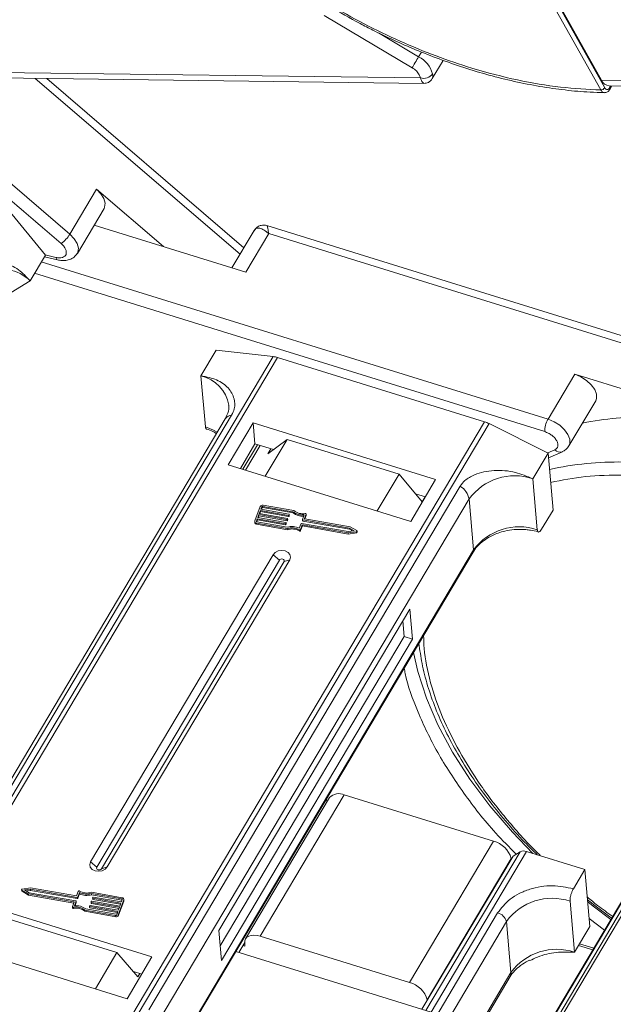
# Model space of a CAD drawing. Header units: millimetres. Extents: x -1637 to 445, y 81 to 1539.
# Tile 29 of 52: x -313 to -266, y 1268 to 1346. Entities that reach past the tile are written whole.
import ezdxf

# ---------------------------------------------------------------- set-up
doc = ezdxf.new("R2010")
doc.units = ezdxf.units.MM

msp = doc.modelspace()

# ---------------------------------------------------------------- linework, layer by layer
at = {"color": 7, "linetype": 'Continuous', "lineweight": 15}
for p, q in [((-267.281, 1339.969), (-292.079, 1384.23)), ((-266.969, 1340.144), (-291.767, 1384.405)), ((-291.434, 1383.967), (-267.212, 1340.734)), ((-282.181, 1341.724), (-289.13, 1345.857)), ((-281.666, 1342.59), (-284.849, 1344.483)), ((-281.445, 1342.963), (-281.666, 1342.59)), ((-280.591, 1340.865), (-279.734, 1342.305)), ((-281.523, 1340.918), (-320.889, 1341.425)), ((-281.523, 1340.918), (-281.616, 1341.175)), ((-325.043, 1340.839), (-309.901, 1327.848)), ((-309.216, 1328.591), (-323.225, 1340.61)), ((-320.304, 1340.994), (-281.25, 1340.492)), ((-311.945, 1340.887), (-295.768, 1327.008)), ((-295.464, 1327.519), (-311.03, 1340.875)), ((-227.846, 1340.228), (-267.212, 1340.734)), ((-266.628, 1340.303), (-227.573, 1339.801)), ((-266.489, 1340.302), (-266.586, 1340.139)), ((-266.575, 1340.013), (-266.404, 1340.301)), ((-307.105, 1332.14), (-309.216, 1328.591)), ((-301.819, 1327.604), (-307.105, 1332.14)), ((-314.135, 1330.591), (-311.15, 1326.94)), ((-308.623, 1327.076), (-306.512, 1330.625)), ((-307.298, 1329.303), (-295.318, 1325.589)), ((-294.655, 1328.88), (-296.411, 1325.928)), ((-250.332, 1315.837), (-293.651, 1329.268)), ((-295.318, 1325.589), (-293.509, 1328.631)), ((-293.509, 1328.631), (-250.706, 1315.36)), ((-312.357, 1324.912), (-311.15, 1326.94)), ((-271.449, 1313.985), (-311.474, 1326.395)), ((-311.226, 1326.812), (-310.186, 1326.562)), ((-310.318, 1326.757), (-311.168, 1326.962)), ((-315.617, 1322.901), (-312.357, 1324.912)), ((-312.007, 1325.499), (-271.709, 1313.005)), ((-298.863, 1317.412), (-297.657, 1319.44)), ((-297.657, 1319.44), (-293.159, 1318.932)), ((-293.159, 1318.932), (-322.873, 1268.973)), ((-322.544, 1268.871), (-292.813, 1318.858)), ((-292.813, 1318.858), (-276.46, 1313.788)), ((-298.863, 1317.412), (-298.508, 1313.392)), ((-269.339, 1317.534), (-271.449, 1313.985)), ((-258.224, 1314.088), (-269.339, 1317.534)), ((-269.792, 1311.88), (-267.682, 1315.429)), ((-296.938, 1314.016), (-321.515, 1272.695)), ((-321.017, 1272.976), (-296.44, 1314.298)), ((-276.46, 1313.788), (-306.19, 1263.801)), ((-305.822, 1263.687), (-276.108, 1313.646)), ((-294.739, 1313.691), (-296.699, 1310.395)), ((-280.324, 1309.221), (-294.739, 1313.691)), ((-294.739, 1313.691), (-294.592, 1312.035)), ((-276.108, 1313.646), (-271.448, 1311.314)), ((-292.054, 1312.388), (-293.778, 1309.489)), ((-293.589, 1311.254), (-292.054, 1312.388)), ((-283.208, 1309.646), (-292.054, 1312.388)), ((-294.592, 1312.035), (-295.744, 1310.099)), ((-294.402, 1311.976), (-295.554, 1310.04)), ((-295.335, 1309.972), (-294.184, 1311.909)), ((-293.141, 1311.585), (-294.592, 1312.035)), ((-293.589, 1311.254), (-293.353, 1311.651)), ((-272.654, 1309.286), (-271.448, 1311.314)), ((-270.907, 1311.579), (-271.476, 1311.328)), ((-271.448, 1311.314), (-271.051, 1306.821)), ((-271.415, 1310.94), (-270.315, 1311.424)), ((-296.699, 1310.395), (-282.284, 1305.926)), ((-284.932, 1306.747), (-283.208, 1309.646)), ((-283.208, 1309.646), (-281.38, 1307.469)), ((-272.299, 1305.266), (-272.654, 1309.286)), ((-278.388, 1308.701), (-302.965, 1267.379)), ((-282.284, 1305.926), (-280.324, 1309.221)), ((-245.87, 1308.528), (-275.426, 1258.834)), ((-275.155, 1258.83), (-245.577, 1308.561)), ((-281.132, 1307.862), (-281.914, 1308.104)), ((-281.144, 1307.866), (-281.38, 1307.469)), ((-302.254, 1266.369), (-277.677, 1307.691)), ((-294.185, 1307.088), (-294.6, 1305.963)), ((-294.063, 1307.067), (-294.132, 1306.879)), ((-294.091, 1306.872), (-294.054, 1306.972)), ((-294.054, 1306.972), (-294.063, 1307.067)), ((-291.598, 1306.683), (-293.984, 1307.103)), ((-293.984, 1307.103), (-293.976, 1307.008)), ((-293.976, 1307.008), (-291.589, 1306.589)), ((-291.525, 1306.77), (-293.95, 1307.196)), ((-277.322, 1303.671), (-277.677, 1307.691)), ((-294.287, 1306.457), (-294.374, 1306.222)), ((-294.374, 1306.222), (-292.158, 1305.833)), ((-294.333, 1306.215), (-294.279, 1306.362)), ((-292.071, 1306.067), (-294.287, 1306.457)), ((-294.279, 1306.362), (-294.287, 1306.457)), ((-294.279, 1306.362), (-292.063, 1305.973)), ((-294.166, 1306.785), (-294.253, 1306.551)), ((-294.253, 1306.551), (-292.037, 1306.161)), ((-294.212, 1306.544), (-294.158, 1306.691)), ((-291.95, 1306.396), (-294.166, 1306.785)), ((-294.158, 1306.691), (-294.166, 1306.785)), ((-294.158, 1306.691), (-291.942, 1306.301)), ((-294.132, 1306.879), (-291.916, 1306.489)), ((-291.942, 1306.301), (-291.95, 1306.396)), ((-291.894, 1306.461), (-291.911, 1306.414)), ((-291.903, 1306.319), (-291.911, 1306.414)), ((-291.903, 1306.319), (-291.885, 1306.366)), ((-291.885, 1306.366), (-291.894, 1306.461)), ((-291.884, 1306.374), (-291.893, 1306.469)), ((-291.589, 1306.589), (-291.598, 1306.683)), ((-290.835, 1306.075), (-290.702, 1306.437)), ((-290.553, 1306.487), (-290.679, 1306.147)), ((-290.647, 1306.117), (-290.545, 1306.392)), ((-290.553, 1306.487), (-290.545, 1306.392)), ((-290.543, 1306.408), (-290.551, 1306.503)), ((-271.955, 1305.3), (-271.051, 1306.821)), ((-294.606, 1305.913), (-294.598, 1305.819)), ((-294.408, 1306.129), (-294.477, 1305.941)), ((-294.477, 1305.941), (-294.475, 1305.909)), ((-294.468, 1305.79), (-292.043, 1305.363)), ((-294.46, 1305.695), (-294.468, 1305.79)), ((-294.46, 1305.695), (-292.035, 1305.269)), ((-294.453, 1305.89), (-294.4, 1306.034)), ((-294.434, 1305.883), (-292.047, 1305.464)), ((-292.192, 1305.739), (-294.408, 1306.129)), ((-294.4, 1306.034), (-294.408, 1306.129)), ((-294.4, 1306.034), (-292.184, 1305.645)), ((-292.184, 1305.645), (-292.192, 1305.739)), ((-292.136, 1305.804), (-292.153, 1305.757)), ((-292.145, 1305.663), (-292.153, 1305.757)), ((-292.145, 1305.663), (-292.127, 1305.71)), ((-292.127, 1305.71), (-292.136, 1305.804)), ((-292.126, 1305.718), (-292.134, 1305.812)), ((-292.063, 1305.973), (-292.071, 1306.067)), ((-292.015, 1306.132), (-292.032, 1306.085)), ((-292.024, 1305.991), (-292.032, 1306.085)), ((-292.024, 1305.991), (-292.006, 1306.038)), ((-292.006, 1306.038), (-292.015, 1306.132)), ((-292.005, 1306.046), (-292.014, 1306.141)), ((-291.09, 1305.384), (-290.956, 1305.747)), ((-290.994, 1305.292), (-290.86, 1305.655)), ((-290.985, 1305.197), (-290.852, 1305.56)), ((-290.917, 1305.765), (-287.234, 1305.117)), ((-290.86, 1305.655), (-287.243, 1305.019)), ((-290.852, 1305.56), (-290.86, 1305.655)), ((-290.852, 1305.56), (-287.235, 1304.925)), ((-290.836, 1306.067), (-290.828, 1305.972)), ((-287.13, 1305.399), (-290.813, 1306.046)), ((-290.805, 1305.952), (-290.813, 1306.046)), ((-290.805, 1305.952), (-287.122, 1305.304)), ((-290.677, 1306.131), (-290.679, 1306.147)), ((-287.071, 1305.488), (-290.657, 1306.118)), ((-286.75, 1305.182), (-287.13, 1305.399)), ((-287.122, 1305.304), (-287.13, 1305.399)), ((-286.554, 1305.194), (-287.071, 1305.488)), ((-292.035, 1305.269), (-292.043, 1305.363)), ((-291.097, 1305.265), (-291.088, 1305.17)), ((-290.985, 1305.197), (-290.994, 1305.292)), ((-287.243, 1305.019), (-286.586, 1305.107)), ((-287.235, 1304.925), (-287.243, 1305.019)), ((-287.235, 1304.925), (-286.578, 1305.013)), ((-287.234, 1305.117), (-286.75, 1305.182)), ((-287.122, 1305.304), (-286.878, 1305.165)), ((-286.586, 1305.107), (-286.578, 1305.013)), ((-286.522, 1305.066), (-286.531, 1305.16)), ((-293.162, 1303.294), (-307.577, 1279.058)), ((-277.322, 1303.671), (-301.345, 1263.28)), ((-301.299, 1263.249), (-277.356, 1303.505)), ((-293.162, 1303.294), (-292.668, 1302.865)), ((-249.191, 1303.583), (-273.768, 1262.261)), ((-273.626, 1262.414), (-249.049, 1303.735)), ((-292.668, 1302.865), (-307.083, 1278.629)), ((-306.71, 1278.513), (-292.295, 1302.749)), ((-306.266, 1278.651), (-291.852, 1302.887)), ((-291.852, 1302.887), (-292.295, 1302.749)), ((-282.364, 1298.996), (-297.442, 1273.645)), ((-282.155, 1296.632), (-282.364, 1298.996)), ((-282.81, 1296.835), (-282.919, 1298.064)), ((-297.333, 1272.416), (-282.81, 1296.835)), ((-297.233, 1271.28), (-282.155, 1296.632)), ((-282.155, 1296.632), (-282.81, 1296.835)), ((-288.702, 1284.128), (-295.336, 1272.974)), ((-294.177, 1273.181), (-287.543, 1284.336)), ((-288.926, 1283.752), (-288.949, 1284.014)), ((-275.749, 1280.679), (-287.543, 1284.336)), ((-275.749, 1280.679), (-282.383, 1269.525)), ((-273.637, 1279.859), (-281.093, 1267.323)), ((-280.688, 1267.198), (-273.149, 1279.873)), ((-273.637, 1279.859), (-274.212, 1279.512)), ((-273.149, 1279.873), (-268.542, 1278.444)), ((-307.083, 1278.629), (-307.577, 1279.058)), ((-281.404, 1267.42), (-274.212, 1279.512)), ((-280.989, 1268.173), (-274.355, 1279.327)), ((-274.355, 1279.327), (-274.351, 1279.279)), ((-306.266, 1278.651), (-306.71, 1278.513)), ((-269.446, 1276.923), (-268.542, 1278.444)), ((-268.542, 1278.444), (-268.144, 1273.951)), ((-313.022, 1276.858), (-313.014, 1276.764)), ((-312.999, 1276.825), (-312.482, 1276.53)), ((-312.99, 1276.73), (-312.999, 1276.825)), ((-312.99, 1276.73), (-312.474, 1276.436)), ((-312.309, 1276.999), (-312.967, 1276.911)), ((-312.319, 1276.901), (-312.802, 1276.836)), ((-312.802, 1276.836), (-312.423, 1276.62)), ((-312.666, 1276.759), (-312.311, 1276.807)), ((-308.636, 1276.254), (-312.319, 1276.901)), ((-312.311, 1276.807), (-312.319, 1276.901)), ((-312.311, 1276.807), (-308.627, 1276.159)), ((-308.693, 1276.364), (-312.309, 1276.999)), ((-308.559, 1276.727), (-308.693, 1276.364)), ((-305.085, 1276.229), (-307.509, 1276.655)), ((-302.729, 1271.55), (-317.144, 1276.019)), ((-312.482, 1276.53), (-308.896, 1275.9)), ((-312.474, 1276.436), (-312.482, 1276.53)), ((-312.474, 1276.436), (-308.898, 1275.807)), ((-312.423, 1276.62), (-308.739, 1275.973)), ((-308.999, 1275.532), (-308.874, 1275.871)), ((-308.89, 1275.829), (-308.896, 1275.9)), ((-308.717, 1275.944), (-308.851, 1275.581)), ((-308.717, 1275.944), (-308.709, 1275.849)), ((-308.708, 1275.857), (-308.716, 1275.952)), ((-308.627, 1276.159), (-308.636, 1276.254)), ((-308.463, 1276.634), (-308.596, 1276.272)), ((-308.588, 1276.177), (-308.596, 1276.272)), ((-308.588, 1276.177), (-308.454, 1276.54)), ((-308.454, 1276.54), (-308.463, 1276.634)), ((-307.539, 1275.878), (-307.531, 1275.783)), ((-307.538, 1275.886), (-307.521, 1275.933)), ((-305.119, 1276.135), (-307.506, 1276.555)), ((-307.497, 1276.46), (-307.506, 1276.555)), ((-307.497, 1276.46), (-305.111, 1276.041)), ((-307.482, 1275.951), (-305.265, 1275.562)), ((-307.418, 1276.206), (-307.41, 1276.112)), ((-307.417, 1276.215), (-307.4, 1276.261)), ((-305.179, 1275.796), (-307.395, 1276.186)), ((-307.387, 1276.091), (-307.395, 1276.186)), ((-307.387, 1276.091), (-305.211, 1275.709)), ((-307.361, 1276.279), (-305.144, 1275.89)), ((-305.368, 1274.931), (-304.953, 1276.056)), ((-305.359, 1274.836), (-304.945, 1275.961)), ((-305.144, 1275.89), (-305.075, 1276.078)), ((-305.111, 1276.041), (-305.119, 1276.135)), ((-304.953, 1276.056), (-304.945, 1275.961)), ((-304.938, 1276.011), (-304.946, 1276.105)), ((-269.351, 1271.923), (-269.706, 1275.943)), ((-309.001, 1275.516), (-308.993, 1275.421)), ((-308.919, 1275.38), (-308.927, 1275.474)), ((-308.806, 1275.585), (-308.709, 1275.849)), ((-308.028, 1275.248), (-305.603, 1274.822)), ((-308.028, 1275.248), (-308.019, 1275.154)), ((-308.019, 1275.154), (-305.595, 1274.728)), ((-307.955, 1275.335), (-305.569, 1274.916)), ((-307.66, 1275.55), (-307.652, 1275.455)), ((-307.659, 1275.558), (-307.642, 1275.605)), ((-305.421, 1275.14), (-307.637, 1275.529)), ((-307.629, 1275.435), (-307.637, 1275.529)), ((-307.629, 1275.435), (-305.453, 1275.052)), ((-307.603, 1275.623), (-305.386, 1275.233)), ((-305.3, 1275.468), (-307.516, 1275.857)), ((-307.508, 1275.763), (-307.516, 1275.857)), ((-307.508, 1275.763), (-305.332, 1275.38)), ((-305.49, 1274.952), (-305.421, 1275.14)), ((-305.386, 1275.233), (-305.3, 1275.468)), ((-305.265, 1275.562), (-305.179, 1275.796)), ((-314.348, 1274.632), (-305.502, 1271.89)), ((-305.603, 1274.822), (-305.595, 1274.728)), ((-305.359, 1274.836), (-305.368, 1274.931)), ((-275.426, 1275.024), (-284.983, 1258.957)), ((-283.892, 1258.943), (-274.729, 1274.348)), ((-274.374, 1270.328), (-274.729, 1274.348)), ((-268.2, 1274.576), (-266.982, 1273.67)), ((-297.442, 1273.645), (-297.233, 1271.28)), ((-269.351, 1271.923), (-268.144, 1273.951)), ((-282.383, 1269.525), (-294.177, 1273.181)), ((-319.104, 1272.724), (-304.689, 1268.254)), ((-296.107, 1271.978), (-280.688, 1267.198)), ((-295.407, 1272.692), (-295.874, 1271.906)), ((-295.383, 1272.405), (-295.547, 1272.456)), ((-295.404, 1272.642), (-295.383, 1272.405)), ((-269.031, 1272.46), (-267.909, 1272.112)), ((-267.831, 1272.244), (-268.953, 1272.592)), ((-307.201, 1269.033), (-305.502, 1271.89)), ((-305.502, 1271.89), (-303.833, 1269.992)), ((-304.689, 1268.254), (-302.729, 1271.55)), ((-303.538, 1270.191), (-304.183, 1270.391)), ((-303.833, 1269.992), (-303.687, 1270.237)), ((-274.374, 1270.328), (-281.166, 1258.908)), ((-281.038, 1258.906), (-274.442, 1269.996)), ((-280.985, 1268.125), (-280.989, 1268.173))]:
    msp.add_line(p, q, dxfattribs=at)
at = {"color": 7, "linetype": 'Continuous', "lineweight": 15, "flags": 128}
for points in [[(-282.181, 1341.724), (-282.134, 1341.804), (-282.077, 1341.9), (-282.012, 1342.009), (-281.942, 1342.126), (-281.87, 1342.248), (-281.798, 1342.369), (-281.729, 1342.484), (-281.666, 1342.59)], [(-306.512, 1330.625), (-306.466, 1330.719), (-306.426, 1331.04), (-306.527, 1331.405), (-306.76, 1331.783), (-307.105, 1332.14)], [(-294.546, 1328.977), (-294.611, 1328.921), (-294.682, 1328.829)], [(-308.625, 1327.073), (-308.577, 1327.17), (-308.537, 1327.491), (-308.638, 1327.856), (-308.871, 1328.234), (-309.216, 1328.591)], [(-267.682, 1315.429), (-267.607, 1315.623), (-267.614, 1315.962), (-267.761, 1316.335), (-268.034, 1316.709), (-268.411, 1317.053), (-268.859, 1317.336), (-269.339, 1317.534)], [(-269.793, 1311.878), (-269.718, 1312.074), (-269.725, 1312.413), (-269.872, 1312.786), (-270.145, 1313.16), (-270.522, 1313.504), (-270.969, 1313.787), (-271.449, 1313.985)], [(-297.566, 1312.961), (-297.867, 1313.133), (-298.508, 1313.392)], [(-291.885, 1306.366), (-291.884, 1306.371), (-291.884, 1306.374)], [(-290.625, 1306.544), (-290.609, 1306.545), (-290.594, 1306.543), (-290.579, 1306.539), (-290.567, 1306.531), (-290.558, 1306.522), (-290.553, 1306.511), (-290.551, 1306.499), (-290.553, 1306.487)], [(-290.545, 1306.392), (-290.543, 1306.404), (-290.543, 1306.408)], [(-292.127, 1305.71), (-292.126, 1305.714), (-292.126, 1305.718)], [(-292.006, 1306.038), (-292.005, 1306.042), (-292.005, 1306.046)], [(-286.554, 1305.194), (-286.542, 1305.184), (-286.533, 1305.172), (-286.53, 1305.158), (-286.533, 1305.144), (-286.54, 1305.131), (-286.553, 1305.12), (-286.568, 1305.112), (-286.586, 1305.107)], [(-291.852, 1302.887), (-291.786, 1303.097), (-291.83, 1303.305), (-291.977, 1303.481), (-292.205, 1303.597), (-292.479, 1303.637), (-292.757, 1303.593), (-292.997, 1303.472), (-293.162, 1303.294)], [(-292.295, 1302.749), (-292.276, 1302.808), (-292.289, 1302.868), (-292.331, 1302.918), (-292.396, 1302.951), (-292.474, 1302.962), (-292.553, 1302.95), (-292.621, 1302.915), (-292.668, 1302.865)], [(-272.658, 1279.72), (-274.266, 1281.394), (-276.046, 1283.471), (-277.628, 1285.588), (-278.998, 1287.724), (-280.144, 1289.862), (-281.057, 1291.984), (-281.729, 1294.072), (-282.067, 1295.585)], [(-307.577, 1279.058), (-307.642, 1278.848), (-307.598, 1278.64), (-307.451, 1278.464), (-307.223, 1278.348), (-306.949, 1278.308), (-306.671, 1278.352), (-306.431, 1278.473), (-306.266, 1278.651)], [(-307.083, 1278.629), (-307.102, 1278.569), (-307.089, 1278.51), (-307.047, 1278.46), (-306.982, 1278.426), (-306.904, 1278.415), (-306.825, 1278.428), (-306.757, 1278.462), (-306.71, 1278.513)], [(-312.999, 1276.825), (-313.011, 1276.835), (-313.019, 1276.847), (-313.022, 1276.861), (-313.02, 1276.875), (-313.012, 1276.888), (-313, 1276.899), (-312.985, 1276.907), (-312.967, 1276.911)], [(-305.091, 1276.034), (-305.099, 1276.038), (-305.111, 1276.041)], [(-304.945, 1275.961), (-304.938, 1275.99), (-304.938, 1276.011)], [(-266.481, 1274.512), (-267.894, 1275.565), (-268.316, 1275.894)], [(-308.927, 1275.474), (-308.943, 1275.473), (-308.959, 1275.475), (-308.973, 1275.48), (-308.985, 1275.487), (-308.994, 1275.497), (-309, 1275.508), (-309.002, 1275.52), (-308.999, 1275.532)], [(-308.709, 1275.849), (-308.708, 1275.854), (-308.708, 1275.857)], [(-295.404, 1272.642), (-295.395, 1272.819), (-295.337, 1272.973), (-295.23, 1273.099), (-295.08, 1273.192), (-294.891, 1273.248), (-294.673, 1273.265), (-294.431, 1273.243), (-294.177, 1273.181)]]:
    msp.add_lwpolyline(points, dxfattribs=at)
at = {"color": 7, "linetype": 'Continuous', "lineweight": 15}
for centre, radius, start, end in [((-282.652, 1340.664), 2.164, 15.62191, 62.88622), ((-281.278, 1341.759), 0.875, 253.78756, 324.19862), ((-266.564, 1341.001), 0.701, 202.38754, 264.82007), ((-267.294, 1340.358), 0.389, 271.86957, 326.65022), ((-266.69, 1340.067), 0.127, 334.9016, 34.91091), ((-311.345, 1329.865), 2.481, 305.58504, 329.09631), ((-310.098, 1326.763), 0.22, 181.61706, 246.35503), ((-314.533, 1322.739), 3.075, 44.95304, 117.11455), ((-293.379, 1317.058), 1.887, 72.54035, 83.28419), ((-299.478, 1314.634), 2.846, 9.15192, 77.52784), ((-296.399, 1313.645), 0.654, 93.55675, 145.42124), ((-269.81, 1313.026), 1.9, 149.67954, 180.63134), ((-263.871, 1289.321), 24.839, 88.82822, 101.25928), ((-277.155, 1311.563), 2.331, 63.32278, 72.65193), ((-270.497, 1311.937), 0.544, 221.14098, 289.52331), ((-265.996, 1286.082), 24.529, 88.77906, 102.56792), ((-274.079, 1305.066), 4.455, 71.35117, 143.88666), ((-279.203, 1307.373), 1.559, 11.78371, 58.45205), ((-293.998, 1306.991), 0.211, 76.82047, 152.67724), ((-294, 1307.034), 0.0702, 76.82047, 152.67724), ((-293.992, 1306.94), 0.0702, 76.82047, 152.67724), ((-291.942, 1306.43), 0.0351, 256.82047, 332.67724), ((-291.934, 1306.335), 0.0351, 256.82047, 332.67724), ((-291.916, 1306.466), 0.0232, 345.82887, 88.70491), ((-290.851, 1307.648), 1.22, 232.27873, 277.03386), ((-290.846, 1307.547), 1.213, 232.2169, 275.1228), ((-290.837, 1307.607), 1.083, 230.54032, 281.24674), ((-294.465, 1305.929), 0.139, 165.82887, 268.70491), ((-294.447, 1305.849), 0.154, 191.16959, 265.14643), ((-294.432, 1305.93), 0.0463, 165.82887, 268.70491), ((-292.184, 1305.773), 0.0351, 256.82047, 332.67724), ((-292.176, 1305.679), 0.0351, 256.82047, 332.67724), ((-292.158, 1305.81), 0.0232, 345.82887, 88.70491), ((-292.063, 1306.102), 0.0351, 256.82047, 332.67724), ((-292.055, 1306.007), 0.0351, 256.82047, 332.67724), ((-291.673, 1304.175), 1.342, 64.26715, 106.19609), ((-291.68, 1304.257), 1.165, 59.9543, 108.17613), ((-292.037, 1306.138), 0.0232, 345.82887, 88.70491), ((-290.925, 1305.731), 0.0351, 76.82047, 152.67724), ((-290.813, 1306.069), 0.0232, 165.82887, 268.70491), ((-290.803, 1305.977), 0.0257, 191.16959, 265.14643), ((-290.656, 1306.142), 0.0232, 165.82887, 268.70491), ((-273.723, 1301.046), 4.455, 71.35117, 143.88666), ((-291.672, 1304.162), 1.165, 59.9543, 108.17613), ((-291.058, 1305.327), 0.073, 237.78895, 331.51557), ((-291.049, 1305.232), 0.073, 237.78895, 331.51557), ((-286.577, 1305.068), 0.0552, 269.77346, 357.66723), ((-277.586, 1303.639), 0.266, 329.7686, 6.93265), ((-287.983, 1283.449), 0.989, 63.63596, 136.65201), ((-276.205, 1278.815), 1.919, 15.47691, 76.27102), ((-273.377, 1279.295), 0.621, 68.50831, 114.80254), ((-312.971, 1276.769), 0.0435, 187.253, 243.26342), ((-308.495, 1276.692), 0.073, 57.78895, 151.51557), ((-307.873, 1277.762), 1.165, 239.9543, 288.17613), ((-308.897, 1275.877), 0.0232, 345.82887, 88.70491), ((-308.74, 1275.949), 0.0232, 345.82887, 88.70491), ((-308.628, 1276.288), 0.0351, 256.82047, 332.67724), ((-308.619, 1276.193), 0.0351, 256.82047, 332.67724), ((-307.88, 1277.844), 1.342, 244.26715, 286.19609), ((-307.872, 1277.749), 1.342, 244.26715, 286.19609), ((-307.516, 1275.881), 0.0232, 165.82887, 268.70491), ((-307.49, 1275.917), 0.0351, 76.82047, 152.67724), ((-307.395, 1276.209), 0.0232, 165.82887, 268.70491), ((-307.385, 1276.117), 0.0257, 191.16959, 265.14643), ((-307.369, 1276.245), 0.0351, 76.82047, 152.67724), ((-305.12, 1276.089), 0.0463, 345.82887, 88.70491), ((-305.088, 1276.09), 0.139, 345.82887, 88.70491), ((-271.131, 1271.723), 4.455, 71.35117, 143.88666), ((-308.935, 1275.438), 0.0601, 195.9308, 285.77131), ((-308.716, 1274.412), 1.083, 50.54032, 101.24674), ((-308.708, 1274.317), 1.083, 50.54032, 101.24674), ((-308.702, 1274.37), 1.22, 52.27873, 97.03386), ((-307.637, 1275.552), 0.0232, 165.82887, 268.70491), ((-307.627, 1275.46), 0.0257, 191.16959, 265.14643), ((-307.611, 1275.589), 0.0351, 76.82047, 152.67724), ((-307.506, 1275.788), 0.0257, 191.16959, 265.14643), ((-305.555, 1275.027), 0.211, 256.82047, 332.67724), ((-305.547, 1274.933), 0.211, 256.82047, 332.67724), ((-305.553, 1274.984), 0.0702, 256.82047, 332.67724), ((-275.654, 1274.092), 0.96, 15.47691, 76.27102), ((-270.775, 1267.702), 4.455, 71.35117, 143.88666), ((-274.908, 1270.265), 0.538, 329.97091, 6.73034), ((-282.839, 1267.66), 1.919, 15.47691, 76.27102)]:
    msp.add_arc(centre, radius, start, end, dxfattribs=at)
for points, knots in [([(-267.281, 1339.969), (-268.329, 1340.021), (-270.457, 1340.127), (-273.884, 1340.716), (-277.192, 1341.569), (-280.297, 1342.625), (-283.148, 1343.795), (-285.982, 1345.162), (-288.766, 1346.717), (-291.453, 1348.433), (-293.996, 1350.281), (-296.373, 1352.236), (-298.766, 1354.469), (-301.082, 1356.974), (-303.19, 1359.708), (-304.9, 1362.425), (-306.232, 1365.137), (-307.178, 1367.856), (-307.656, 1370.337), (-307.748, 1372.54), (-307.543, 1374.462), (-307.049, 1376.271), (-306.26, 1377.942), (-305.191, 1379.448), (-303.858, 1380.761), (-302.286, 1381.874), (-300.328, 1382.864), (-297.935, 1383.645), (-295.123, 1384.153), (-293.083, 1384.205), (-292.079, 1384.23)], [0, 0, 0, 0, 0.038845, 0.078883, 0.12003, 0.152186, 0.184338, 0.217171, 0.25, 0.282833, 0.315662, 0.347818, 0.37997, 0.421121, 0.461157, 0.5, 0.538846, 0.578883, 0.62003, 0.652186, 0.684338, 0.717171, 0.75, 0.782833, 0.815662, 0.847818, 0.87997, 0.921121, 0.961156, 1, 1, 1, 1]), ([(-288.711, 1346.566), (-287.906, 1346.103), (-286.778, 1345.453), (-285.077, 1344.581), (-283.619, 1343.88), (-281.868, 1343.115), (-280.022, 1342.39), (-278.091, 1341.721), (-276.108, 1341.129), (-274.1, 1340.63), (-272.085, 1340.232), (-270.087, 1339.95), (-268.383, 1339.79), (-267.375, 1339.775), (-267, 1339.769)], [0, 0, 0, 0, 0.1137, 0.159318, 0.234954, 0.313176, 0.396777, 0.483673, 0.573025, 0.664169, 0.756641, 0.850112, 0.944348, 1, 1, 1, 1]), ([(-280.569, 1341.247), (-280.554, 1341.123), (-280.533, 1340.95), (-280.592, 1340.892), (-280.609, 1340.876)], [0, 0, 0, 0, 0.719828, 1, 1, 1, 1]), ([(-281.25, 1340.501), (-281.286, 1340.516), (-281.341, 1340.538), (-281.443, 1340.715), (-281.496, 1340.851), (-281.523, 1340.918)], [0, 0, 0, 0, 0.4737427, 0.7397217, 1, 1, 1, 1]), ([(-281.247, 1340.492), (-281.191, 1340.494), (-281.073, 1340.5), (-280.892, 1340.567), (-280.714, 1340.687), (-280.63, 1340.809), (-280.587, 1340.871)], [0, 0, 0, 0, 0.212678, 0.455677, 0.722351, 1, 1, 1, 1]), ([(-267, 1339.758), (-267.011, 1339.758), (-267.052, 1339.757), (-267.122, 1339.789), (-267.209, 1339.856), (-267.257, 1339.931), (-267.281, 1339.969)], [0, 0, 0, 0, 0.103891, 0.386277, 0.684984, 1, 1, 1, 1]), ([(-266.992, 1339.754), (-266.952, 1339.757), (-266.872, 1339.762), (-266.757, 1339.816), (-266.653, 1339.898), (-266.601, 1339.975), (-266.575, 1340.013)], [0, 0, 0, 0, 0.254858, 0.509073, 0.758744, 1, 1, 1, 1]), ([(-266.586, 1340.139), (-266.615, 1340.101), (-266.671, 1340.025), (-266.78, 1339.993), (-266.887, 1340.028), (-266.942, 1340.105), (-266.969, 1340.144)], [0, 0, 0, 0, 0.250048, 0.499878, 0.749219, 1, 1, 1, 1]), ([(-293.509, 1328.631), (-293.633, 1328.732), (-293.879, 1328.934), (-294.215, 1329.075), (-294.505, 1329.078), (-294.623, 1328.912), (-294.682, 1328.829)], [0, 0, 0, 0, 0.2513081, 0.5006346, 0.7501865, 1, 1, 1, 1]), ([(-293.661, 1329.271), (-293.729, 1329.287), (-293.876, 1329.322), (-294.123, 1329.297), (-294.38, 1329.192), (-294.509, 1329.051), (-294.573, 1328.98)], [0, 0, 0, 0, 0.208596, 0.452742, 0.723381, 1, 1, 1, 1]), ([(-293.659, 1329.242), (-293.652, 1329.246), (-293.626, 1329.261), (-293.579, 1329.053), (-293.533, 1328.772), (-293.509, 1328.631)], [0, 0, 0, 0, 0.169815, 0.582897, 1, 1, 1, 1]), ([(-309.901, 1327.848), (-309.829, 1327.779), (-309.682, 1327.638), (-309.541, 1327.405), (-309.479, 1327.182), (-309.505, 1326.988), (-309.611, 1326.836), (-309.795, 1326.74), (-310.038, 1326.707), (-310.226, 1326.74), (-310.318, 1326.757)], [0, 0, 0, 0, 0.1222496, 0.25, 0.3777504, 0.5, 0.6222496, 0.75, 0.8777504, 1, 1, 1, 1]), ([(-312.357, 1324.912), (-312.652, 1325.223), (-313.293, 1325.899), (-314.454, 1326.403), (-315.491, 1326.372), (-316.22, 1326.013), (-316.488, 1325.65), (-316.598, 1325.502)], [0, 0, 0, 0, 0.222481, 0.483081, 0.73977, 0.893878, 1, 1, 1, 1]), ([(-310.186, 1326.565), (-310.131, 1326.552), (-309.944, 1326.507), (-309.622, 1326.494), (-309.23, 1326.567), (-308.865, 1326.751), (-308.709, 1326.97), (-308.634, 1327.075)], [0, 0, 0, 0, 0.090812, 0.312084, 0.538609, 0.780174, 1, 1, 1, 1]), ([(-296.44, 1314.298), (-296.359, 1314.472), (-296.15, 1314.918), (-296.206, 1315.695), (-296.655, 1316.5), (-297.565, 1317.158), (-298.428, 1317.327), (-298.863, 1317.412)], [0, 0, 0, 0, 0.111335, 0.286497, 0.521289, 0.758582, 1, 1, 1, 1]), ([(-296.672, 1315.086), (-296.67, 1315.079), (-296.623, 1314.88), (-296.684, 1314.534), (-296.866, 1314.168), (-296.942, 1314.016)], [0, 0, 0, 0, 0.022031, 0.594227, 1, 1, 1, 1]), ([(-298.508, 1313.392), (-298.5, 1313.343), (-298.486, 1313.249), (-298.441, 1313.224), (-298.42, 1313.212)], [0, 0, 0, 0, 0.518217, 1, 1, 1, 1]), ([(-298.422, 1313.207), (-298.247, 1313.149), (-297.959, 1313.055), (-297.721, 1312.912), (-297.628, 1312.856)], [0, 0, 0, 0, 0.607334, 1, 1, 1, 1]), ([(-271.709, 1313.005), (-271.614, 1312.97), (-271.42, 1312.899), (-271.145, 1312.722), (-270.914, 1312.512), (-270.75, 1312.286), (-270.661, 1312.06), (-270.656, 1311.853), (-270.735, 1311.68), (-270.851, 1311.612), (-270.907, 1311.579)], [0, 0, 0, 0, 0.12225, 0.25, 0.37775, 0.5, 0.62225, 0.75, 0.87775, 1, 1, 1, 1]), ([(-270.321, 1311.437), (-270.224, 1311.48), (-270.008, 1311.576), (-269.874, 1311.774), (-269.8, 1311.883)], [0, 0, 0, 0, 0.447204, 1, 1, 1, 1]), ([(-272.654, 1309.286), (-273.106, 1309.475), (-274.086, 1309.884), (-275.722, 1310.014), (-277.089, 1309.722), (-277.986, 1309.231), (-278.271, 1308.855), (-278.388, 1308.701)], [0, 0, 0, 0, 0.222481, 0.483081, 0.73977, 0.893878, 1, 1, 1, 1]), ([(-271.244, 1309.002), (-270.342, 1309.182), (-268.539, 1309.542), (-266.504, 1309.57), (-265.487, 1309.584)], [0, 0, 0, 0, 0.500194, 1, 1, 1, 1]), ([(-277.347, 1303.504), (-277.336, 1303.527), (-277.247, 1303.723), (-276.938, 1304.063), (-276.444, 1304.485), (-275.907, 1304.794), (-275.374, 1305.014), (-274.798, 1305.187), (-274.366, 1305.243), (-274.118, 1305.275)], [0, 0, 0, 0, 0.025728, 0.216118, 0.395091, 0.566217, 0.690985, 0.822611, 1, 1, 1, 1]), ([(-274.118, 1305.275), (-273.808, 1305.288), (-273.371, 1305.306), (-272.751, 1305.22), (-272.415, 1305.158), (-272.226, 1305.086), (-272.213, 1305.081)], [0, 0, 0, 0, 0.469741, 0.661848, 0.977089, 1, 1, 1, 1]), ([(-271.955, 1305.3), (-271.99, 1305.249), (-272.059, 1305.145), (-272.156, 1305.075), (-272.235, 1305.08), (-272.283, 1305.152), (-272.294, 1305.234), (-272.299, 1305.266)], [0, 0, 0, 0, 0.214694, 0.429388, 0.644082, 0.858775, 1, 1, 1, 1]), ([(-278.452, 1287.779), (-278.92, 1288.678), (-279.872, 1290.505), (-280.782, 1293.231), (-281.245, 1295.389), (-281.268, 1296.581), (-281.274, 1296.918)], [0, 0, 0, 0, 0.285108, 0.579058, 0.881282, 1, 1, 1, 1]), ([(-281.642, 1296.299), (-281.572, 1295.773), (-281.427, 1294.677), (-280.981, 1292.963), (-280.363, 1291.183), (-279.569, 1289.386), (-278.611, 1287.587), (-277.495, 1285.796), (-276.232, 1284.023), (-274.827, 1282.286), (-273.517, 1280.81), (-272.631, 1279.936), (-272.3, 1279.61)], [0, 0, 0, 0, 0.09778, 0.203516, 0.309186, 0.414736, 0.520106, 0.625237, 0.730055, 0.834437, 0.938164, 1, 1, 1, 1]), ([(-282.804, 1294.345), (-282.782, 1294.206), (-282.598, 1293.087), (-281.757, 1290.853), (-280.249, 1287.686), (-278.161, 1284.479), (-276.059, 1281.775), (-274.512, 1280.215), (-273.964, 1279.662)], [0, 0, 0, 0, 0.029632, 0.238883, 0.451954, 0.666989, 0.882023, 1, 1, 1, 1]), ([(-272.01, 1279.519), (-272.042, 1279.55), (-273.014, 1280.452), (-274.653, 1282.312), (-276.818, 1285.049), (-277.913, 1286.878), (-278.452, 1287.779)], [0, 0, 0, 0, 0.011666, 0.350573, 0.680244, 1, 1, 1, 1]), ([(-269.446, 1276.923), (-269.987, 1277.041), (-270.818, 1277.221), (-272.006, 1277.122), (-272.906, 1276.916), (-273.736, 1276.572), (-274.686, 1275.993), (-275.134, 1275.406), (-275.426, 1275.024)], [0, 0, 0, 0, 0.239457, 0.368361, 0.5, 0.631639, 0.760543, 1, 1, 1, 1]), ([(-269.706, 1275.943), (-269.707, 1276.002), (-269.71, 1276.12), (-269.671, 1276.349), (-269.604, 1276.584), (-269.524, 1276.784), (-269.468, 1276.884), (-269.446, 1276.923)], [0, 0, 0, 0, 0.214694, 0.429388, 0.644082, 0.858775, 1, 1, 1, 1]), ([(-266.339, 1274.752), (-266.744, 1275.034), (-267.443, 1275.522), (-268.082, 1276.06), (-268.351, 1276.287)], [0, 0, 0, 0, 0.578404, 1, 1, 1, 1]), ([(-268.332, 1276.071), (-268.296, 1276.041), (-267.735, 1275.576), (-267.091, 1275.093), (-266.472, 1274.654), (-266.419, 1274.617)], [0, 0, 0, 0, 0.0589753, 0.9195322, 1, 1, 1, 1]), ([(-274.438, 1269.996), (-274.435, 1270.004), (-274.364, 1270.161), (-274.097, 1270.472), (-273.626, 1270.887), (-273.203, 1271.161), (-272.935, 1271.274), (-272.893, 1271.292)], [0, 0, 0, 0, 0.017506, 0.334013, 0.635373, 0.943328, 1, 1, 1, 1]), ([(-272.878, 1271.261), (-272.683, 1271.361), (-272.024, 1271.695), (-270.763, 1271.966), (-269.824, 1271.938), (-269.351, 1271.923)], [0, 0, 0, 0, 0.173117, 0.582997, 1, 1, 1, 1])]:
    msp.add_open_spline(points, degree=3, knots=knots, dxfattribs=at)
msp.add_open_spline([(-282.181, 1341.724), (-282.062, 1341.644), (-281.824, 1341.482), (-281.686, 1341.278), (-281.616, 1341.175)], degree=3, dxfattribs=at)

doc.saveas('drawing.dxf')
